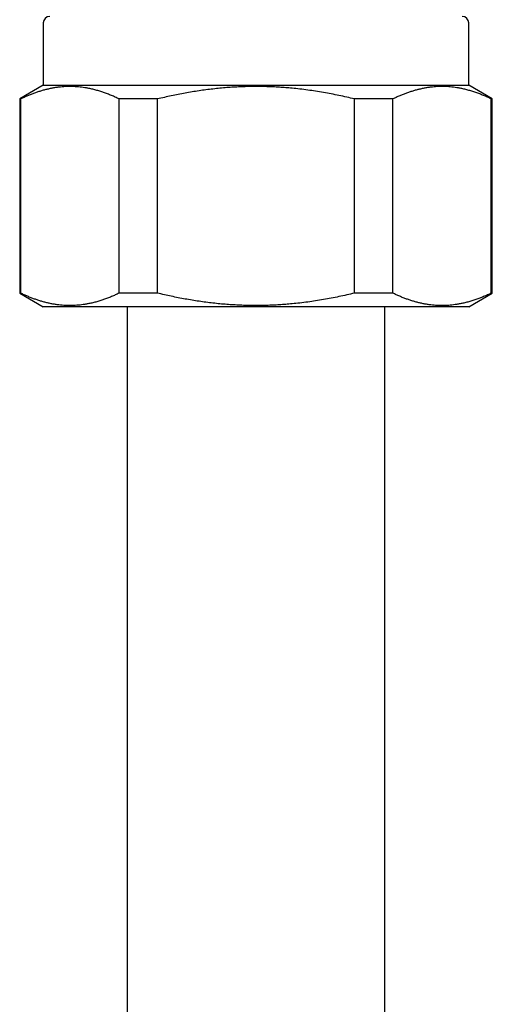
# Model space of a CAD drawing. Header units: millimetres. Extents: x 8 to 415, y 12 to 447.
# Tile 16 of 24: x 210 to 232, y 356 to 402. Entities that reach past the tile are written whole.
import ezdxf

# ---------------------------------------------------------------- set-up
doc = ezdxf.new("R2010")
doc.units = ezdxf.units.MM

msp = doc.modelspace()

# ---------------------------------------------------------------- linework, layer by layer
at = {"color": 7, "linetype": 'Continuous', "lineweight": 30}
for p, q in [((211.1, 402.13), (211.1, 399.23)), ((230.9, 399.23), (230.9, 402.13)), ((211.1, 399.23), (210, 398.595)), ((211.1, 399.23), (230.9, 399.23)), ((232, 398.595), (230.9, 399.23)), ((210, 398.595), (210, 389.565)), ((210.048, 398.595), (210, 398.595)), ((210.048, 389.565), (210.048, 398.595)), ((216.417, 398.595), (214.631, 398.595)), ((214.631, 389.565), (214.631, 398.595)), ((216.417, 389.565), (216.417, 398.595)), ((225.582, 389.565), (225.582, 398.595)), ((227.369, 398.595), (225.582, 398.595)), ((227.369, 389.565), (227.369, 398.595)), ((232, 398.595), (231.951, 398.595)), ((231.951, 389.565), (231.951, 398.595)), ((232, 389.565), (232, 398.595)), ((210, 389.565), (211.1, 388.93)), ((210.048, 389.565), (210, 389.565)), ((216.417, 389.565), (214.631, 389.565)), ((227.369, 389.565), (225.582, 389.565)), ((230.9, 388.93), (232, 389.565)), ((232, 389.565), (231.951, 389.565)), ((230.9, 388.93), (211.1, 388.93)), ((215, 388.93), (215, 349.93)), ((227, 349.93), (227, 388.93))]:
    msp.add_line(p, q, dxfattribs=at)
for centre, start, end in [((211.4, 402.13), 90, 180), ((230.6, 402.13), 0, 90)]:
    msp.add_arc(centre, 0.3, start, end, dxfattribs=at)
for points, knots in [([(214.631, 398.595), (214.571, 398.623), (214.451, 398.679), (214.271, 398.757), (214.09, 398.829), (213.909, 398.895), (213.727, 398.955), (213.545, 399.008), (213.362, 399.054), (213.191, 399.09), (213.031, 399.118), (212.884, 399.139), (212.737, 399.155), (212.589, 399.166), (212.439, 399.172), (212.286, 399.173), (212.13, 399.168), (211.974, 399.157), (211.818, 399.142), (211.66, 399.12), (211.5, 399.092), (211.338, 399.058), (211.176, 399.018), (211.014, 398.973), (210.852, 398.923), (210.691, 398.867), (210.53, 398.806), (210.369, 398.74), (210.208, 398.67), (210.102, 398.62), (210.048, 398.595)], [0, 0, 0, 0, 0.039814, 0.079633, 0.119451, 0.159264, 0.199088, 0.238918, 0.278748, 0.31857, 0.350433, 0.382304, 0.414176, 0.446046, 0.47791, 0.511602, 0.545303, 0.579006, 0.612707, 0.6464, 0.681637, 0.716883, 0.752131, 0.787378, 0.822616, 0.858089, 0.893566, 0.929047, 0.964526, 1, 1, 1, 1]), ([(225.582, 398.595), (225.463, 398.623), (225.224, 398.679), (224.863, 398.757), (224.502, 398.829), (224.139, 398.895), (223.775, 398.955), (223.41, 399.008), (223.044, 399.054), (222.702, 399.09), (222.383, 399.118), (222.089, 399.139), (221.794, 399.155), (221.499, 399.166), (221.199, 399.172), (220.892, 399.173), (220.58, 399.168), (220.268, 399.157), (219.957, 399.142), (219.641, 399.12), (219.32, 399.092), (218.996, 399.058), (218.672, 399.018), (218.349, 398.973), (218.026, 398.923), (217.703, 398.867), (217.38, 398.806), (217.058, 398.74), (216.737, 398.67), (216.524, 398.62), (216.417, 398.595)], [0, 0, 0, 0, 0.039814, 0.079633, 0.119451, 0.159264, 0.199088, 0.238918, 0.278748, 0.31857, 0.350433, 0.382304, 0.414176, 0.446046, 0.47791, 0.511602, 0.545303, 0.579006, 0.612707, 0.6464, 0.681637, 0.716883, 0.752131, 0.787378, 0.822616, 0.858089, 0.893566, 0.929047, 0.964526, 1, 1, 1, 1]), ([(231.951, 398.595), (231.892, 398.623), (231.772, 398.679), (231.592, 398.757), (231.411, 398.829), (231.229, 398.895), (231.047, 398.955), (230.864, 399.008), (230.68, 399.054), (230.507, 399.091), (230.345, 399.119), (230.195, 399.14), (230.044, 399.156), (229.893, 399.167), (229.742, 399.172), (229.59, 399.172), (229.438, 399.167), (229.286, 399.157), (229.135, 399.141), (228.979, 399.12), (228.82, 399.092), (228.658, 399.058), (228.496, 399.018), (228.335, 398.973), (228.173, 398.923), (228.011, 398.867), (227.85, 398.806), (227.689, 398.74), (227.529, 398.67), (227.422, 398.62), (227.369, 398.595)], [0, 0, 0, 0, 0.039814, 0.079633, 0.119451, 0.159264, 0.199269, 0.23928, 0.279291, 0.319295, 0.351879, 0.38447, 0.417063, 0.449654, 0.482237, 0.515064, 0.547899, 0.580737, 0.613572, 0.6464, 0.681637, 0.716883, 0.752131, 0.787378, 0.822616, 0.858089, 0.893566, 0.929047, 0.964526, 1, 1, 1, 1]), ([(214.631, 389.565), (214.571, 389.537), (214.451, 389.48), (214.271, 389.402), (214.09, 389.33), (213.909, 389.264), (213.727, 389.205), (213.545, 389.152), (213.362, 389.106), (213.191, 389.069), (213.031, 389.042), (212.884, 389.021), (212.737, 389.005), (212.589, 388.994), (212.439, 388.988), (212.286, 388.987), (212.13, 388.992), (211.974, 389.002), (211.818, 389.018), (211.66, 389.04), (211.5, 389.067), (211.338, 389.101), (211.176, 389.141), (211.014, 389.186), (210.852, 389.237), (210.691, 389.292), (210.53, 389.353), (210.369, 389.419), (210.208, 389.489), (210.102, 389.54), (210.048, 389.565)], [0, 0, 0, 0, 0.039814, 0.079633, 0.119451, 0.159264, 0.199088, 0.238918, 0.278748, 0.31857, 0.350433, 0.382304, 0.414176, 0.446046, 0.47791, 0.511602, 0.545303, 0.579006, 0.612707, 0.6464, 0.681637, 0.716883, 0.752131, 0.787378, 0.822616, 0.858089, 0.893566, 0.929047, 0.964526, 1, 1, 1, 1]), ([(225.582, 389.565), (225.463, 389.537), (225.224, 389.48), (224.863, 389.402), (224.502, 389.33), (224.139, 389.264), (223.775, 389.205), (223.41, 389.152), (223.044, 389.106), (222.702, 389.069), (222.383, 389.042), (222.089, 389.021), (221.794, 389.005), (221.499, 388.994), (221.199, 388.988), (220.892, 388.987), (220.58, 388.992), (220.268, 389.002), (219.957, 389.018), (219.641, 389.04), (219.32, 389.067), (218.996, 389.101), (218.672, 389.141), (218.349, 389.186), (218.026, 389.237), (217.703, 389.292), (217.38, 389.353), (217.058, 389.419), (216.737, 389.489), (216.524, 389.54), (216.417, 389.565)], [0, 0, 0, 0, 0.039814, 0.079633, 0.119451, 0.159264, 0.199088, 0.238918, 0.278748, 0.31857, 0.350433, 0.382304, 0.414176, 0.446046, 0.47791, 0.511602, 0.545303, 0.579006, 0.612707, 0.6464, 0.681637, 0.716883, 0.752131, 0.787378, 0.822616, 0.858089, 0.893566, 0.929047, 0.964526, 1, 1, 1, 1]), ([(231.951, 389.565), (231.892, 389.537), (231.772, 389.48), (231.592, 389.402), (231.411, 389.33), (231.229, 389.264), (231.047, 389.204), (230.864, 389.151), (230.68, 389.105), (230.507, 389.069), (230.345, 389.041), (230.195, 389.02), (230.044, 389.004), (229.893, 388.993), (229.742, 388.987), (229.59, 388.987), (229.438, 388.992), (229.286, 389.003), (229.135, 389.018), (228.979, 389.04), (228.82, 389.067), (228.658, 389.101), (228.496, 389.141), (228.335, 389.186), (228.173, 389.237), (228.011, 389.292), (227.85, 389.353), (227.689, 389.419), (227.529, 389.489), (227.422, 389.54), (227.369, 389.565)], [0, 0, 0, 0, 0.039814, 0.079633, 0.119451, 0.159264, 0.199269, 0.23928, 0.279291, 0.319295, 0.351879, 0.38447, 0.417063, 0.449654, 0.482237, 0.515064, 0.547899, 0.580737, 0.613572, 0.6464, 0.681637, 0.716883, 0.752131, 0.787378, 0.822616, 0.858089, 0.893566, 0.929047, 0.964526, 1, 1, 1, 1])]:
    msp.add_open_spline(points, degree=3, knots=knots, dxfattribs=at)

doc.saveas('drawing.dxf')
